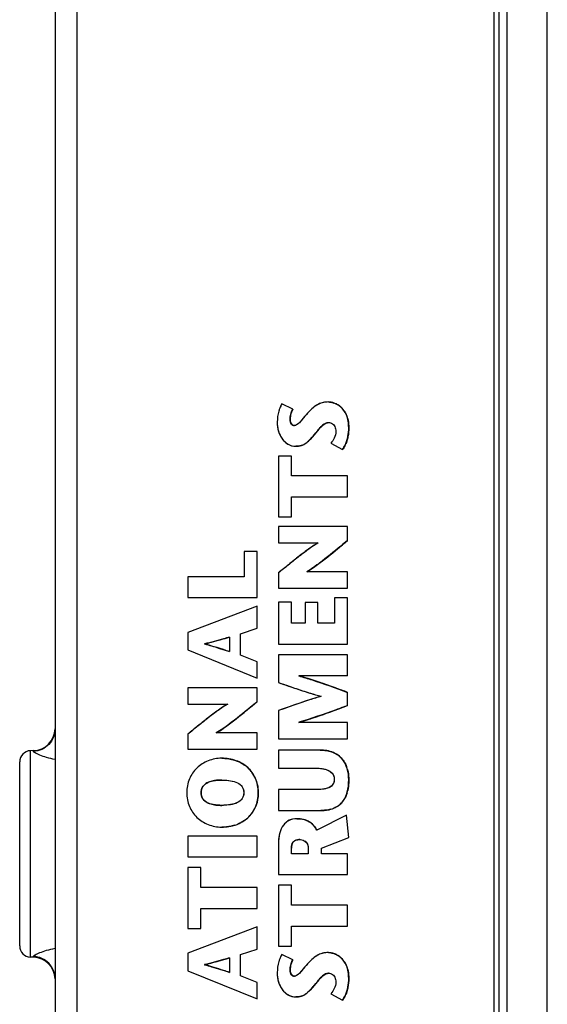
# Model space of a CAD drawing. Header units: inches. Extents: x 0 to 34, y 0 to 22.
# Tile 100 of 137: x 11.53 to 12.453, y 17.859 to 19.583. Entities that reach past the tile are written whole.
import ezdxf

# ---------------------------------------------------------------- set-up
doc = ezdxf.new("R2010")
doc.units = ezdxf.units.IN
doc.header["$LTSCALE"] = 1.87
doc.header["$MEASUREMENT"] = 0
doc.layers.get('0').update_dxf_attribs({"linetype": 'CONTINUOUS'})

msp = doc.modelspace()

# ---------------------------------------------------------------- linework, layer by layer
at = {"color": 3, "linetype": 'CONTINUOUS'}
for p, q in [((12.4533, 16.5279), (12.4533, 19.7172)), ((12.3833, 16.5975), (12.3833, 19.6475))]:
    msp.add_line(p, q, dxfattribs=at)
at = {"color": 7, "linetype": 'CONTINUOUS'}
for p, q in [((12.3595, 19.6812), (12.3595, 16.5639)), ((12.369, 16.5639), (12.369, 19.6812)), ((11.5917, 19.6674), (11.5917, 16.5777)), ((11.6297, 19.6674), (11.6297, 16.5777)), ((12.0077, 18.9007), (11.9887, 18.9101)), ((12.0078, 18.9007), (11.9887, 18.9101)), ((11.9887, 18.9101), (11.9887, 18.9101)), ((12.0702, 18.9135), (12.0701, 18.9135)), ((12.0078, 18.9007), (12.0077, 18.9007)), ((12.0033, 18.8829), (12.0032, 18.8829)), ((12.0037, 18.8787), (12.0041, 18.8774)), ((12.0041, 18.8774), (12.0049, 18.8759)), ((12.0049, 18.8759), (12.0063, 18.8739)), ((12.0063, 18.8739), (12.0077, 18.8729)), ((12.0107, 18.8722), (12.0106, 18.8722)), ((12.0593, 18.8721), (12.0567, 18.8694)), ((12.0627, 18.8748), (12.06, 18.8727)), ((12.0652, 18.8761), (12.0627, 18.8748)), ((12.0705, 18.8774), (12.0705, 18.8774)), ((12.0455, 18.8561), (12.0381, 18.8479)), ((12.0455, 18.8561), (12.0454, 18.8561)), ((12.0536, 18.866), (12.0455, 18.8561)), ((12.1058, 18.8684), (12.1057, 18.8684)), ((12.0131, 18.836), (12.0131, 18.836)), ((12.0362, 18.8459), (12.0334, 18.8434)), ((12.0746, 18.8414), (12.0947, 18.8303)), ((11.9826, 18.8189), (11.9826, 18.7125)), ((12.0053, 18.8189), (11.9826, 18.8189)), ((12.0053, 18.784), (12.0053, 18.8189)), ((12.0053, 18.784), (12.0053, 18.8189)), ((12.0947, 18.8303), (12.0947, 18.8303)), ((12.1037, 18.784), (12.0053, 18.784)), ((12.1037, 18.7475), (12.1037, 18.784)), ((12.1037, 18.7475), (12.1037, 18.784)), ((12.0053, 18.7125), (12.0053, 18.7475)), ((12.0053, 18.7125), (12.0053, 18.7475)), ((12.0053, 18.7475), (12.1037, 18.7475)), ((11.9826, 18.7125), (12.0053, 18.7125)), ((11.9826, 18.6956), (11.9826, 18.6668)), ((12.1037, 18.6956), (11.9826, 18.6956)), ((12.1037, 18.6712), (12.1037, 18.6956)), ((12.1037, 18.6712), (12.1037, 18.6956)), ((11.9826, 18.6668), (12.0525, 18.6668)), ((12.1037, 18.6712), (12.1037, 18.6712)), ((11.9225, 18.652), (11.9225, 18.6077)), ((11.9452, 18.652), (11.9225, 18.652)), ((11.9452, 18.5712), (11.9452, 18.652)), ((11.9452, 18.5712), (11.9452, 18.652)), ((11.9826, 18.6143), (11.9826, 18.5878)), ((12.0381, 18.62), (12.0323, 18.6165)), ((12.1037, 18.6165), (12.0323, 18.6165)), ((12.1037, 18.5878), (12.1037, 18.6165)), ((12.1037, 18.5878), (12.1037, 18.6165)), ((11.8242, 18.6077), (11.8242, 18.5712)), ((11.9225, 18.6077), (11.8242, 18.6077)), ((11.9826, 18.5878), (12.1037, 18.5878)), ((11.8242, 18.5712), (11.9452, 18.5712)), ((11.9826, 18.5634), (11.9826, 18.4898)), ((12.0053, 18.5634), (11.9826, 18.5634)), ((12.0053, 18.5264), (12.0053, 18.5634)), ((12.0053, 18.5264), (12.0053, 18.5634)), ((12.0292, 18.5625), (12.0292, 18.5264)), ((12.0518, 18.5625), (12.0292, 18.5625)), ((12.0518, 18.5264), (12.0518, 18.5625)), ((12.0518, 18.5264), (12.0518, 18.5625)), ((12.081, 18.5708), (12.081, 18.5264)), ((12.1037, 18.5708), (12.081, 18.5708)), ((12.1037, 18.4898), (12.1037, 18.5708)), ((12.1037, 18.4898), (12.1037, 18.5708)), ((11.9452, 18.5561), (11.8242, 18.5101)), ((11.9452, 18.5174), (11.9452, 18.5561)), ((11.9452, 18.5174), (11.9452, 18.5561)), ((11.9452, 18.5561), (11.9452, 18.5561)), ((12.0292, 18.5264), (12.0053, 18.5264)), ((12.081, 18.5264), (12.0518, 18.5264)), ((11.8242, 18.5101), (11.8242, 18.4795)), ((11.9163, 18.5078), (11.9452, 18.5174)), ((11.9164, 18.5078), (11.9452, 18.5174)), ((11.9452, 18.5174), (11.9452, 18.5174)), ((11.8971, 18.502), (11.8971, 18.4765)), ((11.9163, 18.4703), (11.9163, 18.5078)), ((11.9164, 18.5078), (11.9163, 18.5078)), ((11.9164, 18.4703), (11.9164, 18.5078)), ((11.8242, 18.4795), (11.9452, 18.4302)), ((11.854, 18.4902), (11.8539, 18.4902)), ((11.9826, 18.4898), (12.1037, 18.4898)), ((11.9452, 18.4587), (11.9163, 18.4703)), ((11.9164, 18.4703), (11.9163, 18.4703)), ((11.9452, 18.4587), (11.9164, 18.4703)), ((11.9452, 18.4302), (11.9452, 18.4587)), ((11.9452, 18.4302), (11.9452, 18.4587)), ((11.9452, 18.4587), (11.9452, 18.4587)), ((11.9826, 18.4708), (11.9826, 18.4224)), ((12.1037, 18.4708), (11.9826, 18.4708)), ((12.1037, 18.4343), (12.1037, 18.4708)), ((12.1037, 18.4343), (12.1037, 18.4708)), ((11.9452, 18.4302), (11.9452, 18.4302)), ((12.1037, 18.4343), (12.0184, 18.4342)), ((11.8242, 18.4134), (11.8242, 18.3847)), ((11.9452, 18.4134), (11.8242, 18.4134)), ((11.9452, 18.389), (11.9452, 18.4134)), ((11.9452, 18.389), (11.9452, 18.4134)), ((12.1037, 18.3823), (12.1037, 18.4053)), ((12.1037, 18.3823), (12.1037, 18.4053)), ((12.1037, 18.4053), (12.1037, 18.4053)), ((11.9452, 18.389), (11.9452, 18.389)), ((11.8242, 18.3847), (11.894, 18.3847)), ((11.9826, 18.3734), (11.9826, 18.324)), ((12.1037, 18.3823), (12.1037, 18.3823)), ((11.8795, 18.3378), (11.8738, 18.3344)), ((12.1037, 18.3527), (12.0184, 18.3528)), ((12.1037, 18.324), (12.1037, 18.3527)), ((12.1037, 18.324), (12.1037, 18.3527)), ((11.8242, 18.3321), (11.8242, 18.3056)), ((11.9452, 18.3343), (11.8738, 18.3343)), ((11.9452, 18.3056), (11.9452, 18.3343)), ((11.9452, 18.3056), (11.9452, 18.3343)), ((11.9826, 18.324), (12.1037, 18.324)), ((11.5537, 18.3034), (11.5487, 18.3032)), ((11.5487, 17.9419), (11.5487, 18.3032)), ((11.5537, 18.3021), (11.5537, 18.3034)), ((11.8242, 18.3056), (11.9452, 18.3056)), ((11.9826, 18.3042), (11.9826, 18.2728)), ((12.0558, 18.3042), (11.9826, 18.3042)), ((11.8833, 18.2899), (11.8833, 18.2899)), ((11.5297, 17.9615), (11.5297, 18.2835)), ((11.9826, 18.2728), (12.0455, 18.2728)), ((11.8706, 18.2509), (11.8659, 18.2499)), ((11.8833, 18.2518), (11.8833, 18.2518)), ((12.1058, 18.252), (12.1057, 18.252)), ((11.8558, 18.2456), (11.8533, 18.2437)), ((11.8659, 18.2499), (11.8606, 18.2482)), ((11.9826, 18.235), (11.9826, 18.1985)), ((12.046, 18.235), (11.9826, 18.235)), ((11.8474, 18.2297), (11.8473, 18.2297)), ((11.9473, 18.2297), (11.9473, 18.2297)), ((11.8536, 18.2154), (11.8563, 18.2134)), ((11.8662, 18.2094), (11.8706, 18.2085)), ((11.8833, 18.2075), (11.8833, 18.2075)), ((11.9826, 18.1985), (12.0567, 18.1985)), ((12.0566, 18.1985), (12.0567, 18.1985)), ((12.0567, 18.1985), (12.0567, 18.1985)), ((12.015, 18.1842), (12.015, 18.1842)), ((12.1018, 18.1906), (12.0499, 18.1638)), ((12.1057, 18.1515), (12.1018, 18.1906)), ((12.1058, 18.1515), (12.1018, 18.1906)), ((12.1018, 18.1906), (12.1018, 18.1906)), ((11.8833, 18.1695), (11.8833, 18.1695)), ((11.8833, 18.1695), (11.8833, 18.1695)), ((11.8833, 18.1695), (11.8833, 18.1695)), ((11.8242, 18.1537), (11.8242, 18.1172)), ((11.9452, 18.1537), (11.8242, 18.1537)), ((11.9452, 18.1172), (11.9452, 18.1537)), ((11.9452, 18.1172), (11.9452, 18.1537)), ((12.0202, 18.1477), (12.0202, 18.1477)), ((12.0578, 18.1323), (12.1057, 18.1515)), ((12.0579, 18.1323), (12.1058, 18.1515)), ((12.1058, 18.1515), (12.1057, 18.1515)), ((11.9826, 18.1403), (11.9826, 18.0863)), ((12.0053, 18.1228), (12.0053, 18.1325)), ((12.0053, 18.1228), (12.0053, 18.1325)), ((12.0053, 18.1325), (12.0053, 18.1325)), ((12.035, 18.1332), (12.035, 18.1228)), ((12.0578, 18.1228), (12.0578, 18.1323)), ((12.0579, 18.1323), (12.0578, 18.1323)), ((12.0579, 18.1228), (12.0579, 18.1323)), ((11.8242, 18.1172), (11.9452, 18.1172)), ((12.035, 18.1228), (12.0053, 18.1228)), ((12.1037, 18.1228), (12.0578, 18.1228)), ((12.1037, 18.0863), (12.1037, 18.1228)), ((12.1037, 18.0863), (12.1037, 18.1228)), ((11.8242, 18.0985), (11.8242, 17.9921)), ((11.8469, 18.0985), (11.8242, 18.0985)), ((11.8468, 18.0636), (11.8468, 18.0985)), ((11.8469, 18.0636), (11.8469, 18.0985)), ((11.9826, 18.0863), (12.1037, 18.0863)), ((11.9452, 18.0636), (11.8468, 18.0636)), ((11.9452, 18.0271), (11.9452, 18.0636)), ((11.9452, 18.0271), (11.9452, 18.0636)), ((11.9826, 18.0676), (11.9826, 17.9612)), ((12.0053, 18.0676), (11.9826, 18.0676)), ((12.0053, 18.0326), (12.0053, 18.0676)), ((12.0053, 18.0326), (12.0053, 18.0676)), ((11.8468, 17.9921), (11.8468, 18.0271)), ((11.8468, 18.0271), (11.9452, 18.0271)), ((11.8469, 17.9921), (11.8469, 18.0271)), ((12.1037, 18.0326), (12.0053, 18.0326)), ((12.1037, 17.9961), (12.1037, 18.0326)), ((12.1037, 17.9961), (12.1037, 18.0326)), ((11.9452, 17.9947), (11.8242, 17.9487)), ((11.8242, 17.9921), (11.8469, 17.9921)), ((11.9452, 17.956), (11.9452, 17.9947)), ((11.9452, 17.956), (11.9452, 17.9947)), ((11.9452, 17.9947), (11.9452, 17.9947)), ((12.0053, 17.9612), (12.0053, 17.9961)), ((12.0053, 17.9612), (12.0053, 17.9961)), ((12.0053, 17.9961), (12.1037, 17.9961)), ((11.9826, 17.9612), (12.0053, 17.9612)), ((11.5537, 17.9417), (11.5487, 17.9419)), ((11.5537, 17.9417), (11.5537, 17.943)), ((11.8242, 17.9487), (11.8242, 17.9181)), ((11.8971, 17.9406), (11.8971, 17.9152)), ((11.9163, 17.9465), (11.9452, 17.956)), ((11.9163, 17.9089), (11.9163, 17.9465)), ((11.9164, 17.9465), (11.9163, 17.9465)), ((11.9164, 17.9465), (11.9452, 17.956)), ((11.9164, 17.9089), (11.9164, 17.9465)), ((11.9452, 17.956), (11.9452, 17.956)), ((12.0077, 17.937), (11.9887, 17.9463)), ((12.0078, 17.937), (11.9887, 17.9463)), ((11.9887, 17.9463), (11.9887, 17.9463)), ((12.0702, 17.9498), (12.0701, 17.9498)), ((11.854, 17.9288), (11.8539, 17.9288)), ((12.0078, 17.937), (12.0077, 17.937)), ((11.8242, 17.9181), (11.9452, 17.8688)), ((11.9452, 17.8974), (11.9163, 17.9089)), ((11.9164, 17.9089), (11.9163, 17.9089)), ((11.9452, 17.8974), (11.9164, 17.9089)), ((12.0033, 17.9192), (12.0032, 17.9192)), ((12.0037, 17.915), (12.0041, 17.9137)), ((12.0041, 17.9137), (12.0048, 17.9121)), ((12.0048, 17.9121), (12.0063, 17.9102)), ((12.0063, 17.9102), (12.0077, 17.9092)), ((12.0107, 17.9084), (12.0106, 17.9084)), ((12.0593, 17.9083), (12.0567, 17.9057)), ((12.0627, 17.911), (12.06, 17.9089)), ((12.0652, 17.9124), (12.0627, 17.911)), ((12.0705, 17.9136), (12.0705, 17.9136)), ((11.9452, 17.8688), (11.9452, 17.8974)), ((11.9452, 17.8688), (11.9452, 17.8974)), ((11.9452, 17.8974), (11.9452, 17.8974)), ((12.0455, 17.8923), (12.0381, 17.8841)), ((12.0455, 17.8923), (12.0454, 17.8923)), ((12.0536, 17.9022), (12.0455, 17.8923)), ((12.1058, 17.9046), (12.1057, 17.9046)), ((12.0131, 17.8723), (12.0131, 17.8723)), ((12.0362, 17.8822), (12.0334, 17.8797)), ((12.0746, 17.8776), (12.0947, 17.8666)), ((11.9452, 17.8688), (11.9452, 17.8688)), ((12.0947, 17.8666), (12.0947, 17.8666))]:
    msp.add_line(p, q, dxfattribs=at)
for centre, radius, start, end in [((12.068, 18.8779), 0.0358, 69.7829, 70.8039), ((12.0678, 18.8774), 0.0364, 61.4301, 69.7695), ((12.0679, 18.8775), 0.0363, 52.7103, 61.4345), ((12.068, 18.8776), 0.0361, 42.5323, 52.6874), ((12.0671, 18.8769), 0.0372, 33.7069, 42.4968), ((12.0585, 18.8726), 0.0469, 15.6967, 22.0136), ((12.0828, 18.8464), 0.0349, 130.8796, 132.4405), ((12.0705, 18.8654), 0.0119, 89.9993, 93.6153), ((12.1347, 18.798), 0.1058, 138.7013, 140.0295), ((12.1095, 18.8202), 0.0722, 137.0174, 138.6964), ((12.015, 18.8628), 0.0266, 285.9038, 289.4996), ((12.015, 18.8626), 0.0264, 289.5329, 297.0277), ((11.9791, 18.9043), 0.0816, 314.3426, 316.2387), ((12.0564, 18.8593), 0.0481, 331.8011, 337.2424), ((12.0342, 18.8663), 0.0715, 348.6883, 349.2549), ((11.5524, 18.3427), 0.0394, 272, 357.7832), ((11.5494, 18.2835), 0.0197, 92, 180), ((12.0635, 18.2629), 0.0402, 46.93, 55.7679), ((11.8911, 18.2321), 0.0563, 44.3593, 54.7922), ((11.8923, 18.2333), 0.0545, 36.0947, 44.3056), ((12.0499, 18.2559), 0.0555, 15.1807, 20.3088), ((11.8805, 18.1893), 0.0624, 97.9796, 99.192), ((11.8917, 18.233), 0.0551, 22.4168, 36.0148), ((11.8894, 18.232), 0.0576, 17.6058, 22.435), ((11.8647, 18.2308), 0.0172, 153.4136, 156.3587), ((12.0449, 18.2467), 0.0605, 342.7502, 347.5562), ((11.8646, 18.2285), 0.0171, 205.0399, 209.4356), ((12.0632, 18.2393), 0.0407, 323.5623, 330.8722), ((11.8806, 18.2705), 0.0628, 260.8707, 262.1843), ((11.892, 18.2262), 0.0548, 323.3199, 335.5067), ((12.0615, 18.2468), 0.0478, 285.2744, 291.1001), ((12.066, 18.2372), 0.0372, 303.6961, 311.2232), ((12.0658, 18.2374), 0.0375, 311.3219, 323.5387), ((11.8908, 18.2277), 0.0567, 304.5422, 312.546), ((11.8922, 18.2262), 0.0547, 312.5716, 323.2367), ((11.8862, 18.2365), 0.0667, 286.7159, 292.4739), ((12.019, 18.1497), 0.0339, 47.7026, 59.0138), ((12.0167, 18.1364), 0.0107, 130.3325, 136.5475), ((11.5494, 17.9615), 0.0197, 180, 268), ((11.5524, 17.9024), 0.0394, 2.2168, 88), ((12.068, 17.9141), 0.0358, 69.7841, 70.808), ((12.0678, 17.9136), 0.0364, 61.4524, 69.7712), ((12.0679, 17.9137), 0.0363, 52.7106, 61.4566), ((12.068, 17.9139), 0.0361, 42.5335, 52.6875), ((12.0671, 17.9131), 0.0372, 33.7015, 42.4978), ((12.0585, 17.9089), 0.0469, 15.6919, 22.0098), ((12.1096, 17.8563), 0.0724, 137.0118, 138.6774), ((12.0828, 17.8826), 0.0349, 130.874, 132.4413), ((12.0705, 17.9017), 0.0119, 89.9993, 93.5984), ((12.135, 17.834), 0.1062, 138.683, 140.0083), ((12.0149, 17.899), 0.0266, 285.9325, 289.5455), ((12.015, 17.8988), 0.0264, 289.5795, 297.0846), ((11.9788, 17.9408), 0.082, 314.3806, 316.2648), ((12.0562, 17.8956), 0.0483, 331.9585, 337.2419)]:
    msp.add_arc(centre, radius, start, end, dxfattribs=at)
for points, knots in [([(11.9887, 18.9101), (11.9884, 18.9096), (11.987, 18.9073), (11.9859, 18.9047), (11.9851, 18.9026)], [0, 0, 0, 0, 0.185649, 1, 1, 1, 1]), ([(12.0701, 18.9135), (12.0671, 18.9135), (12.0611, 18.9131), (12.052, 18.9098), (12.0428, 18.9033), (12.037, 18.8975), (12.0338, 18.8941)], [0, 0, 0, 0, 0.211374, 0.423088, 0.673531, 1, 1, 1, 1]), ([(12.0701, 18.9135), (12.0666, 18.9135), (12.0594, 18.9129), (12.0496, 18.9084), (12.0412, 18.9018), (12.0362, 18.8967), (12.0338, 18.8941)], [0, 0, 0, 0, 0.249904, 0.499619, 0.749824, 1, 1, 1, 1]), ([(12.1057, 18.8684), (12.1057, 18.876), (12.1039, 18.8895), (12.0935, 18.9047), (12.0815, 18.9118), (12.0735, 18.9135), (12.0701, 18.9135)], [0, 0, 0, 0, 0.357603, 0.623377, 0.838424, 1, 1, 1, 1]), ([(12.1057, 18.8684), (12.1057, 18.8789), (12.1016, 18.9009), (12.0804, 18.9135), (12.0701, 18.9135)], [0, 0, 0, 0, 0.504533, 1, 1, 1, 1]), ([(12.0702, 18.9135), (12.0709, 18.9135), (12.0741, 18.9134), (12.0774, 18.9126), (12.0798, 18.9117)], [0, 0, 0, 0, 0.211518, 1, 1, 1, 1]), ([(11.9851, 18.9026), (11.9845, 18.901), (11.9818, 18.8932), (11.9806, 18.8849), (11.9806, 18.8784)], [0, 0, 0, 0, 0.209899, 1, 1, 1, 1]), ([(12.0032, 18.8829), (12.0032, 18.8846), (12.0036, 18.8907), (12.0054, 18.8969), (12.0077, 18.9007)], [0, 0, 0, 0, 0.268192, 1, 1, 1, 1]), ([(12.0338, 18.8941), (12.0292, 18.8892), (12.0237, 18.882), (12.0164, 18.874), (12.0124, 18.8722), (12.0106, 18.8722)], [0, 0, 0, 0, 0.623129, 0.838568, 1, 1, 1, 1]), ([(12.0338, 18.8941), (12.0301, 18.8902), (12.0249, 18.8838), (12.0182, 18.8756), (12.0133, 18.8722), (12.0106, 18.8722)], [0, 0, 0, 0, 0.502342, 0.753436, 1, 1, 1, 1]), ([(12.0981, 18.8975), (12.0985, 18.897), (12.0999, 18.8946), (12.1012, 18.8922), (12.102, 18.8902)], [0, 0, 0, 0, 0.238951, 1, 1, 1, 1]), ([(11.9806, 18.8784), (11.9806, 18.8729), (11.982, 18.8624), (11.9885, 18.8485), (11.9992, 18.8384), (12.0085, 18.836), (12.0131, 18.836)], [0, 0, 0, 0, 0.278706, 0.533886, 0.767931, 1, 1, 1, 1]), ([(11.9806, 18.8784), (11.9806, 18.8735), (11.9818, 18.8636), (11.9876, 18.8498), (11.9982, 18.8388), (12.0082, 18.836), (12.0131, 18.836)], [0, 0, 0, 0, 0.25089, 0.501507, 0.751243, 1, 1, 1, 1]), ([(12.0106, 18.8722), (12.0097, 18.8722), (12.0076, 18.8727), (12.0051, 18.8749), (12.0035, 18.8785), (12.0032, 18.8813), (12.0032, 18.8829)], [0, 0, 0, 0, 0.201577, 0.416953, 0.674606, 1, 1, 1, 1]), ([(12.0072, 18.8732), (12.0064, 18.8737), (12.0039, 18.8763), (12.0032, 18.8802), (12.0032, 18.8829)], [0, 0, 0, 0, 0.251813, 1, 1, 1, 1]), ([(12.0033, 18.8829), (12.0033, 18.8825), (12.0033, 18.8811), (12.0035, 18.8797), (12.0037, 18.8787)], [0, 0, 0, 0, 0.270684, 1, 1, 1, 1]), ([(12.0454, 18.8561), (12.0475, 18.8585), (12.0513, 18.8633), (12.057, 18.8702), (12.0631, 18.8757), (12.0681, 18.8774), (12.0705, 18.8774)], [0, 0, 0, 0, 0.281866, 0.551182, 0.789097, 1, 1, 1, 1]), ([(12.0454, 18.8561), (12.0491, 18.8603), (12.0541, 18.8671), (12.0621, 18.8751), (12.0677, 18.8774), (12.0705, 18.8774)], [0, 0, 0, 0, 0.50082, 0.751419, 1, 1, 1, 1]), ([(12.0705, 18.8774), (12.071, 18.8774), (12.0728, 18.8773), (12.0746, 18.8768), (12.0757, 18.8763)], [0, 0, 0, 0, 0.271175, 1, 1, 1, 1]), ([(12.0757, 18.8763), (12.0782, 18.8751), (12.0822, 18.8706), (12.0831, 18.865), (12.0831, 18.8622)], [0, 0, 0, 0, 0.490164, 1, 1, 1, 1]), ([(12.1036, 18.8853), (12.104, 18.8841), (12.1053, 18.8785), (12.1058, 18.8728), (12.1058, 18.8684)], [0, 0, 0, 0, 0.22713, 1, 1, 1, 1]), ([(12.0131, 18.836), (12.0164, 18.836), (12.0227, 18.8367), (12.0311, 18.8411), (12.0383, 18.848), (12.0429, 18.8532), (12.0454, 18.8561)], [0, 0, 0, 0, 0.249537, 0.471213, 0.71172, 1, 1, 1, 1]), ([(12.0131, 18.836), (12.0164, 18.836), (12.0231, 18.8368), (12.0319, 18.8417), (12.039, 18.8486), (12.0432, 18.8536), (12.0454, 18.8561)], [0, 0, 0, 0, 0.250528, 0.499718, 0.75029, 1, 1, 1, 1]), ([(12.0831, 18.8622), (12.0831, 18.8582), (12.0811, 18.8505), (12.0768, 18.8442), (12.0746, 18.8414)], [0, 0, 0, 0, 0.527645, 1, 1, 1, 1]), ([(12.0947, 18.8303), (12.0966, 18.8328), (12.1037, 18.8443), (12.1057, 18.8582), (12.1057, 18.8684)], [0, 0, 0, 0, 0.236277, 1, 1, 1, 1]), ([(12.0947, 18.8303), (12.0968, 18.8329), (12.1037, 18.8445), (12.1057, 18.8584), (12.1057, 18.8684)], [0, 0, 0, 0, 0.251163, 1, 1, 1, 1]), ([(12.0222, 18.8372), (12.0216, 18.837), (12.0186, 18.8363), (12.0155, 18.836), (12.0131, 18.836)], [0, 0, 0, 0, 0.232258, 1, 1, 1, 1]), ([(12.0334, 18.8434), (12.0329, 18.843), (12.0309, 18.8414), (12.0287, 18.8399), (12.027, 18.8391)], [0, 0, 0, 0, 0.257589, 1, 1, 1, 1]), ([(12.1043, 18.8523), (12.1041, 18.8513), (12.1032, 18.8473), (12.1019, 18.8434), (12.1008, 18.8407)], [0, 0, 0, 0, 0.254945, 1, 1, 1, 1]), ([(12.0525, 18.6668), (12.0474, 18.6641), (12.0363, 18.6567), (12.0191, 18.6437), (12.0008, 18.6291), (11.9886, 18.6191), (11.9826, 18.6143)], [0, 0, 0, 0, 0.198716, 0.45764, 0.737949, 1, 1, 1, 1]), ([(12.0525, 18.6668), (12.0461, 18.6634), (12.034, 18.6551), (12.0167, 18.6418), (11.9996, 18.6281), (11.9883, 18.6189), (11.9826, 18.6143)], [0, 0, 0, 0, 0.249982, 0.50006, 0.749974, 1, 1, 1, 1]), ([(12.0322, 18.6165), (12.0379, 18.6198), (12.0498, 18.6278), (12.0736, 18.6461), (12.0915, 18.6611), (12.1037, 18.6712)], [0, 0, 0, 0, 0.219143, 0.475831, 1, 1, 1, 1]), ([(12.0323, 18.6165), (12.0388, 18.6202), (12.0511, 18.6288), (12.0749, 18.6471), (12.0921, 18.6616), (12.1037, 18.6712)], [0, 0, 0, 0, 0.249981, 0.50004, 1, 1, 1, 1]), ([(12.1037, 18.6712), (12.0998, 18.6679), (12.0836, 18.6544), (12.0673, 18.641), (12.0544, 18.6314)], [0, 0, 0, 0, 0.239804, 1, 1, 1, 1]), ([(12.0544, 18.6314), (12.053, 18.6304), (12.0476, 18.6264), (12.0422, 18.6227), (12.0381, 18.62)], [0, 0, 0, 0, 0.264914, 1, 1, 1, 1]), ([(11.8533, 18.4901), (11.8574, 18.4911), (11.8721, 18.4949), (11.8866, 18.4991), (11.8971, 18.502)], [0, 0, 0, 0, 0.278153, 1, 1, 1, 1]), ([(11.8972, 18.502), (11.8937, 18.501), (11.8791, 18.4969), (11.8646, 18.4929), (11.8534, 18.4901)], [0, 0, 0, 0, 0.24, 1, 1, 1, 1]), ([(11.8971, 18.4765), (11.8936, 18.4776), (11.8791, 18.4823), (11.8645, 18.487), (11.8533, 18.49)], [0, 0, 0, 0, 0.240353, 1, 1, 1, 1]), ([(11.8534, 18.49), (11.8575, 18.4889), (11.8722, 18.4848), (11.8866, 18.4798), (11.8972, 18.4765)], [0, 0, 0, 0, 0.277258, 1, 1, 1, 1]), ([(11.9826, 18.4224), (11.9945, 18.4183), (12.0193, 18.4097), (12.0444, 18.402), (12.0577, 18.3984)], [0, 0, 0, 0, 0.476296, 1, 1, 1, 1]), ([(11.9826, 18.4224), (11.9951, 18.4181), (12.0199, 18.4095), (12.045, 18.4018), (12.0577, 18.3984)], [0, 0, 0, 0, 0.500015, 1, 1, 1, 1]), ([(12.1037, 18.4053), (12.097, 18.4077), (12.0688, 18.418), (12.0403, 18.4277), (12.0184, 18.4341)], [0, 0, 0, 0, 0.237145, 1, 1, 1, 1]), ([(12.0184, 18.4341), (12.0261, 18.4319), (12.0548, 18.423), (12.0831, 18.4128), (12.1037, 18.4053)], [0, 0, 0, 0, 0.267724, 1, 1, 1, 1]), ([(11.8737, 18.3344), (11.8795, 18.3376), (11.8913, 18.3457), (11.9151, 18.3639), (11.9331, 18.379), (11.9452, 18.389)], [0, 0, 0, 0, 0.219115, 0.475789, 1, 1, 1, 1]), ([(11.8738, 18.3343), (11.8803, 18.3381), (11.8926, 18.3466), (11.9164, 18.365), (11.9336, 18.3795), (11.9452, 18.389)], [0, 0, 0, 0, 0.249981, 0.50004, 1, 1, 1, 1]), ([(11.9452, 18.389), (11.9413, 18.3858), (11.9251, 18.3723), (11.9088, 18.3588), (11.8959, 18.3492)], [0, 0, 0, 0, 0.239828, 1, 1, 1, 1]), ([(12.0577, 18.3984), (12.0508, 18.3964), (12.0256, 18.3888), (12.0007, 18.3799), (11.9826, 18.3734)], [0, 0, 0, 0, 0.270885, 1, 1, 1, 1]), ([(11.894, 18.3847), (11.8876, 18.3813), (11.8755, 18.3729), (11.8582, 18.3596), (11.8411, 18.346), (11.8298, 18.3367), (11.8242, 18.3321)], [0, 0, 0, 0, 0.249982, 0.50006, 0.749974, 1, 1, 1, 1]), ([(11.894, 18.3846), (11.8889, 18.382), (11.8778, 18.3745), (11.8606, 18.3616), (11.8423, 18.347), (11.8301, 18.3369), (11.8242, 18.3321)], [0, 0, 0, 0, 0.19878, 0.457667, 0.737923, 1, 1, 1, 1]), ([(12.0184, 18.3529), (12.0261, 18.3552), (12.0548, 18.3642), (12.083, 18.3746), (12.1037, 18.3823)], [0, 0, 0, 0, 0.267672, 1, 1, 1, 1]), ([(12.1037, 18.3823), (12.097, 18.3798), (12.0689, 18.3693), (12.0404, 18.3595), (12.0184, 18.3529)], [0, 0, 0, 0, 0.237183, 1, 1, 1, 1]), ([(11.5917, 18.3412), (11.5917, 18.3362), (11.5898, 18.3262), (11.5814, 18.3133), (11.5688, 18.3046), (11.5588, 18.3023), (11.5537, 18.3021)], [0, 0, 0, 0, 0.249209, 0.498874, 0.749194, 1, 1, 1, 1]), ([(11.8959, 18.3492), (11.8945, 18.3482), (11.8891, 18.3443), (11.8837, 18.3405), (11.8795, 18.3378)], [0, 0, 0, 0, 0.264969, 1, 1, 1, 1]), ([(11.5917, 18.2877), (11.5867, 18.2887), (11.5777, 18.2909), (11.5672, 18.2944), (11.5605, 18.2972), (11.557, 18.299), (11.5548, 18.3005), (11.5537, 18.3016), (11.5537, 18.3021)], [0, 0, 0, 0, 0.370547, 0.679689, 0.802458, 0.898626, 0.964443, 1, 1, 1, 1]), ([(12.1057, 18.252), (12.1057, 18.2587), (12.1042, 18.2717), (12.0954, 18.2896), (12.0782, 18.3022), (12.0636, 18.3042), (12.0558, 18.3042)], [0, 0, 0, 0, 0.245562, 0.476087, 0.712404, 1, 1, 1, 1]), ([(12.0558, 18.3042), (12.0575, 18.3042), (12.0636, 18.304), (12.0698, 18.303), (12.0741, 18.3017)], [0, 0, 0, 0, 0.271111, 1, 1, 1, 1]), ([(12.1057, 18.252), (12.1057, 18.2588), (12.1042, 18.2725), (12.0959, 18.2881), (12.0854, 18.297), (12.073, 18.3029), (12.0626, 18.3042), (12.0558, 18.3042)], [0, 0, 0, 0, 0.250136, 0.499383, 0.624667, 0.750076, 1, 1, 1, 1]), ([(12.0741, 18.3017), (12.0752, 18.3014), (12.0794, 18.2999), (12.0834, 18.2979), (12.0861, 18.296)], [0, 0, 0, 0, 0.262201, 1, 1, 1, 1]), ([(11.8833, 18.2899), (11.8752, 18.2899), (11.8592, 18.287), (11.8389, 18.274), (11.8251, 18.254), (11.8221, 18.2378), (11.8221, 18.2297)], [0, 0, 0, 0, 0.255257, 0.498579, 0.74179, 1, 1, 1, 1]), ([(11.8833, 18.2899), (11.8858, 18.2899), (11.895, 18.2895), (11.9043, 18.2874), (11.9106, 18.2849)], [0, 0, 0, 0, 0.261218, 1, 1, 1, 1]), ([(11.9473, 18.2297), (11.9473, 18.2382), (11.9444, 18.2548), (11.9299, 18.2751), (11.9084, 18.2874), (11.8918, 18.2899), (11.8833, 18.2899)], [0, 0, 0, 0, 0.26092, 0.498488, 0.738975, 1, 1, 1, 1]), ([(11.9106, 18.2849), (11.9118, 18.2845), (11.9163, 18.2826), (11.9205, 18.2801), (11.9235, 18.278)], [0, 0, 0, 0, 0.25395, 1, 1, 1, 1]), ([(12.0454, 18.2728), (12.0505, 18.2728), (12.0595, 18.2722), (12.0711, 18.2688), (12.0789, 18.2625), (12.0805, 18.2565), (12.0805, 18.2537)], [0, 0, 0, 0, 0.344902, 0.607333, 0.810092, 1, 1, 1, 1]), ([(12.0454, 18.2728), (12.0491, 18.2728), (12.0565, 18.2724), (12.0674, 18.2703), (12.0759, 18.2657), (12.0799, 18.2593), (12.0805, 18.2556), (12.0805, 18.2537)], [0, 0, 0, 0, 0.250296, 0.500564, 0.749493, 0.874695, 1, 1, 1, 1]), ([(12.1035, 18.2704), (12.1039, 18.2689), (12.1053, 18.2629), (12.1058, 18.2567), (12.1058, 18.252)], [0, 0, 0, 0, 0.244287, 1, 1, 1, 1]), ([(11.8473, 18.2297), (11.8473, 18.2331), (11.8489, 18.2402), (11.8575, 18.2476), (11.8694, 18.2512), (11.8784, 18.2518), (11.8833, 18.2518)], [0, 0, 0, 0, 0.21981, 0.4331, 0.688045, 1, 1, 1, 1]), ([(11.8473, 18.2297), (11.8473, 18.2316), (11.8478, 18.2356), (11.8513, 18.2429), (11.8599, 18.2487), (11.8714, 18.2514), (11.8793, 18.2518), (11.8833, 18.2518)], [0, 0, 0, 0, 0.125548, 0.25091, 0.499475, 0.749664, 1, 1, 1, 1]), ([(11.8833, 18.2518), (11.8823, 18.2518), (11.8785, 18.2518), (11.8747, 18.2515), (11.8719, 18.2511)], [0, 0, 0, 0, 0.262816, 1, 1, 1, 1]), ([(11.8833, 18.2518), (11.8885, 18.2518), (11.8981, 18.2513), (11.9108, 18.248), (11.9202, 18.2407), (11.922, 18.2332), (11.922, 18.2297)], [0, 0, 0, 0, 0.316012, 0.57364, 0.784771, 1, 1, 1, 1]), ([(11.8833, 18.2518), (11.8874, 18.2518), (11.8958, 18.2514), (11.908, 18.249), (11.9175, 18.2435), (11.9215, 18.236), (11.922, 18.2318), (11.922, 18.2297)], [0, 0, 0, 0, 0.250313, 0.500515, 0.749133, 0.874431, 1, 1, 1, 1]), ([(12.0805, 18.2537), (12.0805, 18.2505), (12.0793, 18.2439), (12.0709, 18.2375), (12.0594, 18.2353), (12.0508, 18.235), (12.0459, 18.235)], [0, 0, 0, 0, 0.218462, 0.418066, 0.670922, 1, 1, 1, 1]), ([(12.0805, 18.2537), (12.0805, 18.2519), (12.0802, 18.2481), (12.0769, 18.2412), (12.068, 18.2366), (12.0571, 18.2353), (12.0496, 18.235), (12.0459, 18.235)], [0, 0, 0, 0, 0.125801, 0.251209, 0.499168, 0.749527, 1, 1, 1, 1]), ([(12.0566, 18.1985), (12.0644, 18.1985), (12.0757, 18.2), (12.0882, 18.2069), (12.0974, 18.2157), (12.1045, 18.2312), (12.1057, 18.2448), (12.1057, 18.252)], [0, 0, 0, 0, 0.281327, 0.399067, 0.510697, 0.739184, 1, 1, 1, 1]), ([(12.0566, 18.1985), (12.0635, 18.1985), (12.0741, 18.1998), (12.0867, 18.2057), (12.0972, 18.215), (12.1046, 18.2313), (12.1057, 18.2451), (12.1057, 18.252)], [0, 0, 0, 0, 0.249949, 0.375374, 0.500614, 0.749782, 1, 1, 1, 1]), ([(12.1058, 18.252), (12.1058, 18.2504), (12.1057, 18.2442), (12.105, 18.2381), (12.104, 18.2336)], [0, 0, 0, 0, 0.261772, 1, 1, 1, 1]), ([(11.849, 18.2377), (11.8487, 18.2371), (11.8477, 18.2345), (11.8474, 18.2318), (11.8474, 18.2297)], [0, 0, 0, 0, 0.236923, 1, 1, 1, 1]), ([(11.8606, 18.2482), (11.8602, 18.248), (11.8585, 18.2473), (11.8569, 18.2464), (11.8558, 18.2456)], [0, 0, 0, 0, 0.25946, 1, 1, 1, 1]), ([(11.9444, 18.2495), (11.9449, 18.2479), (11.9466, 18.2415), (11.9473, 18.2348), (11.9473, 18.2297)], [0, 0, 0, 0, 0.23954, 1, 1, 1, 1]), ([(11.8221, 18.2297), (11.8221, 18.2215), (11.8251, 18.2054), (11.8389, 18.1854), (11.8592, 18.1724), (11.8752, 18.1695), (11.8833, 18.1695)], [0, 0, 0, 0, 0.258113, 0.501298, 0.74466, 1, 1, 1, 1]), ([(11.8833, 18.2075), (11.8784, 18.2075), (11.8694, 18.2081), (11.8575, 18.2117), (11.8489, 18.2191), (11.8473, 18.2262), (11.8473, 18.2297)], [0, 0, 0, 0, 0.312097, 0.567139, 0.780411, 1, 1, 1, 1]), ([(11.8833, 18.2075), (11.8793, 18.2075), (11.8714, 18.208), (11.8599, 18.2106), (11.8513, 18.2165), (11.8478, 18.2237), (11.8473, 18.2277), (11.8473, 18.2297)], [0, 0, 0, 0, 0.250335, 0.500524, 0.749094, 0.874454, 1, 1, 1, 1]), ([(11.8474, 18.2297), (11.8474, 18.2289), (11.8475, 18.226), (11.8482, 18.2232), (11.8491, 18.2212)], [0, 0, 0, 0, 0.267783, 1, 1, 1, 1]), ([(11.922, 18.2297), (11.922, 18.2261), (11.9202, 18.2187), (11.9108, 18.2114), (11.8981, 18.2081), (11.8885, 18.2075), (11.8833, 18.2075)], [0, 0, 0, 0, 0.215017, 0.426132, 0.683854, 1, 1, 1, 1]), ([(11.8833, 18.1695), (11.8918, 18.1695), (11.9084, 18.172), (11.9299, 18.1843), (11.9444, 18.2046), (11.9473, 18.2211), (11.9473, 18.2297)], [0, 0, 0, 0, 0.261082, 0.50156, 0.739074, 1, 1, 1, 1]), ([(11.922, 18.2297), (11.922, 18.2276), (11.9215, 18.2234), (11.9175, 18.2159), (11.908, 18.2103), (11.8958, 18.2079), (11.8874, 18.2075), (11.8833, 18.2075)], [0, 0, 0, 0, 0.125567, 0.250863, 0.499487, 0.749689, 1, 1, 1, 1]), ([(11.9473, 18.2297), (11.9473, 18.2273), (11.9469, 18.2183), (11.9446, 18.2094), (11.9419, 18.2035)], [0, 0, 0, 0, 0.266016, 1, 1, 1, 1]), ([(12.1027, 18.2287), (12.1024, 18.2279), (12.1013, 18.2247), (12.1, 18.2217), (12.0987, 18.2195)], [0, 0, 0, 0, 0.255912, 1, 1, 1, 1]), ([(11.8608, 18.2111), (11.8612, 18.2109), (11.863, 18.2102), (11.8648, 18.2097), (11.8662, 18.2094)], [0, 0, 0, 0, 0.24099, 1, 1, 1, 1]), ([(11.872, 18.2082), (11.8729, 18.2081), (11.8767, 18.2077), (11.8805, 18.2075), (11.8833, 18.2075)], [0, 0, 0, 0, 0.237449, 1, 1, 1, 1]), ([(12.0741, 18.2007), (12.0728, 18.2003), (12.0671, 18.199), (12.0612, 18.1985), (12.0567, 18.1985)], [0, 0, 0, 0, 0.23052, 1, 1, 1, 1]), ([(12.0867, 18.2063), (12.0861, 18.2059), (12.0835, 18.2043), (12.0808, 18.203), (12.0787, 18.2022)], [0, 0, 0, 0, 0.242935, 1, 1, 1, 1]), ([(12.015, 18.1842), (12.0104, 18.1842), (12.0012, 18.1825), (11.99, 18.173), (11.9837, 18.1581), (11.9826, 18.1466), (11.9826, 18.1403)], [0, 0, 0, 0, 0.22456, 0.440454, 0.688909, 1, 1, 1, 1]), ([(12.015, 18.1842), (12.0099, 18.1842), (11.9994, 18.182), (11.9883, 18.1704), (11.9834, 18.1556), (11.9826, 18.1454), (11.9826, 18.1403)], [0, 0, 0, 0, 0.249297, 0.498303, 0.748941, 1, 1, 1, 1]), ([(12.0499, 18.1638), (12.0471, 18.1695), (12.0374, 18.1809), (12.0227, 18.1842), (12.015, 18.1842)], [0, 0, 0, 0, 0.453161, 1, 1, 1, 1]), ([(12.015, 18.1842), (12.0164, 18.1842), (12.0217, 18.184), (12.0269, 18.1829), (12.0305, 18.1816)], [0, 0, 0, 0, 0.272754, 1, 1, 1, 1]), ([(12.0499, 18.1638), (12.0483, 18.167), (12.0443, 18.173), (12.0331, 18.1819), (12.022, 18.1842), (12.015, 18.1842)], [0, 0, 0, 0, 0.251056, 0.50198, 1, 1, 1, 1]), ([(11.9054, 18.1726), (11.9037, 18.1721), (11.8965, 18.1702), (11.889, 18.1695), (11.8833, 18.1695)], [0, 0, 0, 0, 0.242124, 1, 1, 1, 1]), ([(12.0418, 18.1748), (12.0426, 18.174), (12.0459, 18.1707), (12.0484, 18.1668), (12.05, 18.1638)], [0, 0, 0, 0, 0.254947, 1, 1, 1, 1]), ([(12.0053, 18.1325), (12.0053, 18.1361), (12.0063, 18.1422), (12.0132, 18.1472), (12.0177, 18.1477), (12.0202, 18.1477)], [0, 0, 0, 0, 0.454021, 0.68992, 1, 1, 1, 1]), ([(12.0053, 18.1325), (12.0053, 18.1364), (12.0067, 18.1432), (12.0141, 18.1473), (12.0181, 18.1477), (12.0202, 18.1477)], [0, 0, 0, 0, 0.495109, 0.746987, 1, 1, 1, 1]), ([(12.0134, 18.1466), (12.0131, 18.1465), (12.0118, 18.146), (12.0106, 18.1452), (12.0098, 18.1445)], [0, 0, 0, 0, 0.26624, 1, 1, 1, 1]), ([(12.0202, 18.1477), (12.0196, 18.1477), (12.0173, 18.1476), (12.015, 18.1472), (12.0134, 18.1466)], [0, 0, 0, 0, 0.281812, 1, 1, 1, 1]), ([(12.0202, 18.1477), (12.0206, 18.1477), (12.0226, 18.1476), (12.0245, 18.1471), (12.0258, 18.1465)], [0, 0, 0, 0, 0.240583, 1, 1, 1, 1]), ([(12.0089, 18.1437), (12.0069, 18.1416), (12.0055, 18.1375), (12.0053, 18.1335), (12.0053, 18.1325)], [0, 0, 0, 0, 0.736467, 1, 1, 1, 1]), ([(12.0258, 18.1465), (12.0283, 18.1456), (12.0332, 18.1421), (12.035, 18.1362), (12.035, 18.1332)], [0, 0, 0, 0, 0.470726, 1, 1, 1, 1]), ([(12.0258, 18.1465), (12.0285, 18.1455), (12.0334, 18.1419), (12.035, 18.136), (12.035, 18.1332)], [0, 0, 0, 0, 0.500198, 1, 1, 1, 1]), ([(11.5537, 17.943), (11.5537, 17.9435), (11.5548, 17.9446), (11.557, 17.9461), (11.5605, 17.9479), (11.5672, 17.9507), (11.5776, 17.9542), (11.5867, 17.9564), (11.5917, 17.9573)], [0, 0, 0, 0, 0.035556, 0.101376, 0.197533, 0.320283, 0.629404, 1, 1, 1, 1]), ([(11.5917, 17.9039), (11.5917, 17.9089), (11.5898, 17.9189), (11.5814, 17.9317), (11.5688, 17.9405), (11.5588, 17.9428), (11.5537, 17.943)], [0, 0, 0, 0, 0.249208, 0.498873, 0.749194, 1, 1, 1, 1]), ([(11.8533, 17.9287), (11.8574, 17.9297), (11.8721, 17.9335), (11.8866, 17.9377), (11.8971, 17.9406)], [0, 0, 0, 0, 0.278088, 1, 1, 1, 1]), ([(11.8972, 17.9406), (11.8937, 17.9396), (11.8791, 17.9355), (11.8646, 17.9315), (11.8534, 17.9287)], [0, 0, 0, 0, 0.240064, 1, 1, 1, 1]), ([(11.9887, 17.9463), (11.9884, 17.9459), (11.987, 17.9435), (11.9859, 17.941), (11.9851, 17.9389)], [0, 0, 0, 0, 0.185433, 1, 1, 1, 1]), ([(12.0701, 17.9498), (12.0671, 17.9498), (12.0611, 17.9493), (12.052, 17.9461), (12.0428, 17.9396), (12.037, 17.9338), (12.0338, 17.9304)], [0, 0, 0, 0, 0.211357, 0.423034, 0.673454, 1, 1, 1, 1]), ([(12.0701, 17.9498), (12.0666, 17.9498), (12.0594, 17.9492), (12.0496, 17.9446), (12.0412, 17.9381), (12.0362, 17.933), (12.0338, 17.9304)], [0, 0, 0, 0, 0.249903, 0.499617, 0.749821, 1, 1, 1, 1]), ([(12.1057, 17.9046), (12.1057, 17.9122), (12.1039, 17.9257), (12.0935, 17.9409), (12.0815, 17.948), (12.0735, 17.9498), (12.0701, 17.9498)], [0, 0, 0, 0, 0.357677, 0.623427, 0.838436, 1, 1, 1, 1]), ([(12.1057, 17.9046), (12.1057, 17.9151), (12.1016, 17.9371), (12.0804, 17.9498), (12.0701, 17.9498)], [0, 0, 0, 0, 0.504539, 1, 1, 1, 1]), ([(12.0702, 17.9498), (12.0709, 17.9498), (12.0741, 17.9496), (12.0774, 17.9488), (12.0798, 17.948)], [0, 0, 0, 0, 0.211511, 1, 1, 1, 1]), ([(11.8971, 17.9152), (11.8936, 17.9163), (11.8791, 17.921), (11.8645, 17.9256), (11.8533, 17.9286)], [0, 0, 0, 0, 0.240417, 1, 1, 1, 1]), ([(11.8534, 17.9286), (11.8575, 17.9275), (11.8722, 17.9234), (11.8867, 17.9185), (11.8972, 17.9152)], [0, 0, 0, 0, 0.277211, 1, 1, 1, 1]), ([(11.9851, 17.9389), (11.9845, 17.9373), (11.9818, 17.9295), (11.9806, 17.9212), (11.9806, 17.9147)], [0, 0, 0, 0, 0.209904, 1, 1, 1, 1]), ([(12.0032, 17.9192), (12.0032, 17.9208), (12.0036, 17.9269), (12.0054, 17.9331), (12.0077, 17.937)], [0, 0, 0, 0, 0.267836, 1, 1, 1, 1]), ([(12.0338, 17.9304), (12.0292, 17.9254), (12.0237, 17.9182), (12.0164, 17.9103), (12.0124, 17.9084), (12.0106, 17.9084)], [0, 0, 0, 0, 0.623136, 0.83854, 1, 1, 1, 1]), ([(12.0338, 17.9304), (12.0301, 17.9264), (12.0249, 17.92), (12.0182, 17.9119), (12.0133, 17.9084), (12.0106, 17.9084)], [0, 0, 0, 0, 0.502339, 0.753431, 1, 1, 1, 1]), ([(12.0981, 17.9338), (12.0985, 17.9332), (12.1, 17.9309), (12.1012, 17.9284), (12.102, 17.9264)], [0, 0, 0, 0, 0.238943, 1, 1, 1, 1]), ([(11.9806, 17.9147), (11.9806, 17.9092), (11.982, 17.8986), (11.9885, 17.8847), (11.9992, 17.8747), (12.0085, 17.8723), (12.0131, 17.8723)], [0, 0, 0, 0, 0.278687, 0.533895, 0.767957, 1, 1, 1, 1]), ([(11.9806, 17.9147), (11.9806, 17.9097), (11.9818, 17.8998), (11.9876, 17.886), (11.9982, 17.8751), (12.0082, 17.8723), (12.0131, 17.8723)], [0, 0, 0, 0, 0.250891, 0.501509, 0.751246, 1, 1, 1, 1]), ([(12.0106, 17.9084), (12.0097, 17.9084), (12.0076, 17.9089), (12.0051, 17.9112), (12.0035, 17.9147), (12.0032, 17.9176), (12.0032, 17.9192)], [0, 0, 0, 0, 0.201519, 0.416703, 0.674257, 1, 1, 1, 1]), ([(12.0072, 17.9095), (12.0064, 17.9099), (12.0039, 17.9126), (12.0032, 17.9165), (12.0032, 17.9192)], [0, 0, 0, 0, 0.25181, 1, 1, 1, 1]), ([(12.0033, 17.9192), (12.0033, 17.9188), (12.0033, 17.9174), (12.0035, 17.916), (12.0037, 17.915)], [0, 0, 0, 0, 0.270787, 1, 1, 1, 1]), ([(12.0454, 17.8923), (12.0475, 17.8947), (12.0513, 17.8996), (12.057, 17.9064), (12.0631, 17.9119), (12.0681, 17.9136), (12.0705, 17.9136)], [0, 0, 0, 0, 0.281649, 0.550977, 0.789005, 1, 1, 1, 1]), ([(12.0454, 17.8923), (12.0491, 17.8966), (12.0541, 17.9034), (12.0621, 17.9114), (12.0677, 17.9136), (12.0705, 17.9136)], [0, 0, 0, 0, 0.500819, 0.751418, 1, 1, 1, 1]), ([(12.0705, 17.9136), (12.071, 17.9136), (12.0728, 17.9135), (12.0746, 17.9131), (12.0757, 17.9125)], [0, 0, 0, 0, 0.271177, 1, 1, 1, 1]), ([(12.0757, 17.9125), (12.0782, 17.9113), (12.0822, 17.9068), (12.0831, 17.9012), (12.0831, 17.8984)], [0, 0, 0, 0, 0.489918, 1, 1, 1, 1]), ([(12.1036, 17.9216), (12.104, 17.9203), (12.1053, 17.9148), (12.1058, 17.909), (12.1058, 17.9046)], [0, 0, 0, 0, 0.227113, 1, 1, 1, 1]), ([(12.0131, 17.8723), (12.0164, 17.8723), (12.0227, 17.873), (12.0311, 17.8774), (12.0383, 17.8842), (12.0429, 17.8895), (12.0454, 17.8923)], [0, 0, 0, 0, 0.249459, 0.471157, 0.711734, 1, 1, 1, 1]), ([(12.0131, 17.8723), (12.0164, 17.8723), (12.0231, 17.873), (12.0319, 17.8779), (12.039, 17.8849), (12.0432, 17.8899), (12.0454, 17.8923)], [0, 0, 0, 0, 0.250529, 0.499718, 0.750293, 1, 1, 1, 1]), ([(12.0831, 17.8984), (12.0831, 17.8944), (12.0811, 17.8868), (12.0768, 17.8805), (12.0746, 17.8776)], [0, 0, 0, 0, 0.527454, 1, 1, 1, 1]), ([(12.0947, 17.8666), (12.0966, 17.869), (12.1037, 17.8805), (12.1057, 17.8944), (12.1057, 17.9046)], [0, 0, 0, 0, 0.236458, 1, 1, 1, 1]), ([(12.0947, 17.8666), (12.0968, 17.8692), (12.1037, 17.8808), (12.1057, 17.8946), (12.1057, 17.9046)], [0, 0, 0, 0, 0.251164, 1, 1, 1, 1]), ([(12.1043, 17.8886), (12.1041, 17.8876), (12.1032, 17.8836), (12.102, 17.8797), (12.1008, 17.8769)], [0, 0, 0, 0, 0.254915, 1, 1, 1, 1]), ([(12.0222, 17.8734), (12.0216, 17.8732), (12.0186, 17.8725), (12.0155, 17.8723), (12.0131, 17.8723)], [0, 0, 0, 0, 0.23229, 1, 1, 1, 1]), ([(12.0334, 17.8797), (12.0329, 17.8793), (12.0309, 17.8776), (12.0287, 17.8762), (12.027, 17.8753)], [0, 0, 0, 0, 0.257603, 1, 1, 1, 1])]:
    msp.add_open_spline(points, degree=3, knots=knots, dxfattribs=at)
for points in [[(11.9887, 18.9101), (11.9872, 18.9077), (11.9861, 18.9052), (11.9851, 18.9026)], [(12.0032, 18.8829), (12.0032, 18.889), (12.0045, 18.8955), (12.0077, 18.9007)], [(12.0038, 18.8895), (12.0034, 18.8874), (12.0033, 18.8851), (12.0033, 18.8829)], [(12.0053, 18.8955), (12.0046, 18.8936), (12.0041, 18.8916), (12.0038, 18.8895)], [(12.0078, 18.9007), (12.0068, 18.8991), (12.006, 18.8973), (12.0053, 18.8955)], [(12.0106, 18.8722), (12.0094, 18.8722), (12.0082, 18.8725), (12.0072, 18.8732)], [(12.0077, 18.8729), (12.0086, 18.8724), (12.0097, 18.8722), (12.0107, 18.8722)], [(12.0698, 18.8773), (12.0682, 18.8772), (12.0666, 18.8768), (12.0652, 18.8761)], [(12.1058, 18.8684), (12.1058, 18.8632), (12.1054, 18.858), (12.1044, 18.853)], [(12.0988, 18.8365), (12.0976, 18.8343), (12.0963, 18.8322), (12.0947, 18.8303)], [(11.8534, 18.49), (11.868, 18.4937), (11.8825, 18.4979), (11.8971, 18.502)], [(11.8971, 18.4765), (11.8826, 18.4811), (11.8681, 18.4861), (11.8534, 18.49)], [(12.1037, 18.4053), (12.0755, 18.4156), (12.0472, 18.4257), (12.0184, 18.4342)], [(12.0577, 18.3984), (12.0324, 18.3911), (12.0075, 18.3823), (11.9826, 18.3734)], [(12.0184, 18.3528), (12.0472, 18.3614), (12.0755, 18.3717), (12.1037, 18.3823)], [(12.0909, 18.2922), (12.0933, 18.29), (12.0954, 18.2874), (12.0972, 18.2847)], [(12.0972, 18.2847), (12.0991, 18.2817), (12.1007, 18.2785), (12.102, 18.2751)], [(11.8533, 18.2437), (11.8517, 18.2422), (11.8503, 18.2405), (11.8493, 18.2385)], [(11.8497, 18.2201), (11.8507, 18.2183), (11.852, 18.2167), (11.8536, 18.2154)], [(11.8563, 18.2134), (11.8577, 18.2125), (11.8592, 18.2117), (11.8608, 18.2111)], [(12.0305, 18.1816), (12.0325, 18.1808), (12.0345, 18.1799), (12.0364, 18.1788)], [(11.923, 18.181), (11.9195, 18.1785), (11.9156, 18.1765), (11.9117, 18.1749)], [(11.8534, 17.9287), (11.868, 17.9323), (11.8826, 17.9366), (11.8971, 17.9406)], [(11.9887, 17.9463), (11.9872, 17.944), (11.9861, 17.9415), (11.9851, 17.9389)], [(11.8971, 17.9152), (11.8826, 17.9197), (11.8681, 17.9247), (11.8534, 17.9287)], [(12.0032, 17.9192), (12.0032, 17.9253), (12.0045, 17.9317), (12.0077, 17.937)], [(12.0038, 17.9258), (12.0034, 17.9236), (12.0033, 17.9214), (12.0033, 17.9192)], [(12.0053, 17.9318), (12.0046, 17.9298), (12.0041, 17.9278), (12.0038, 17.9258)], [(12.0078, 17.937), (12.0068, 17.9353), (12.006, 17.9336), (12.0053, 17.9318)], [(12.0106, 17.9084), (12.0094, 17.9084), (12.0082, 17.9088), (12.0072, 17.9095)], [(12.0077, 17.9092), (12.0086, 17.9087), (12.0097, 17.9084), (12.0107, 17.9084)], [(12.0698, 17.9136), (12.0682, 17.9135), (12.0666, 17.913), (12.0652, 17.9124)], [(12.1058, 17.9046), (12.1058, 17.8993), (12.1053, 17.8939), (12.1043, 17.8886)], [(12.0989, 17.8729), (12.0977, 17.8707), (12.0963, 17.8685), (12.0947, 17.8666)]]:
    msp.add_open_spline(points, degree=3, dxfattribs=at)

doc.saveas('drawing.dxf')
